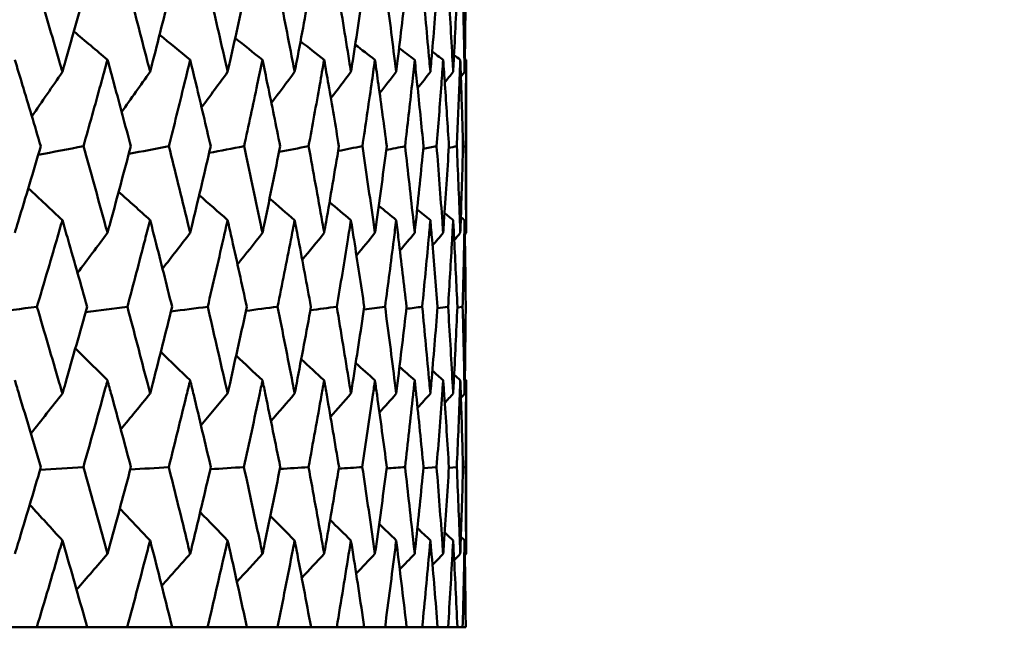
# Model space of a CAD drawing. Header units: millimetres. Extents: x 123 to 2417, y 726 to 3130.
# Tile 73 of 244: x 985.76 to 992.55, y 808.31 to 812.5. Entities that reach past the tile are written whole.
import ezdxf

# ---------------------------------------------------------------- set-up
doc = ezdxf.new("R2010")
doc.units = ezdxf.units.MM
doc.header["$LTSCALE"] = 12
doc.layers.add('Widoczne (ISO)', color=7, linetype='Continuous', lineweight=50)

msp = doc.modelspace()

# ---------------------------------------------------------------- linework, layer by layer
at = {"layer": 'Widoczne (ISO)'}
for p, q in [((988.8385, 812.2267), (988.8385, 811.0331)), ((988.8174, 811.6272), (988.8357, 811.6311)), ((988.7787, 810.5192), (988.8151, 810.5243)), ((988.8385, 810.0174), (988.8385, 808.8208)), ((988.5447, 809.413), (988.6353, 809.4192)), ((988.7204, 809.4154), (988.7748, 809.4192)), ((988.8175, 809.4179), (988.8356, 809.4192)), ((985.8774, 808.3166), (985.5693, 808.3166)), ((985.8774, 808.3166), (986.2244, 808.3166)), ((986.5014, 808.3166), (986.2244, 808.3166)), ((986.5014, 808.3166), (986.8108, 808.3166)), ((987.0556, 808.3166), (986.8108, 808.3166)), ((987.0556, 808.3166), (987.3263, 808.3166)), ((987.538, 808.3166), (987.3263, 808.3166)), ((987.538, 808.3166), (987.7689, 808.3166)), ((987.9465, 808.3166), (987.7689, 808.3166)), ((987.9465, 808.3166), (988.1367, 808.3166)), ((988.2797, 808.3166), (988.1367, 808.3166)), ((988.2797, 808.3166), (988.4284, 808.3166)), ((988.5361, 808.3166), (988.4284, 808.3166)), ((988.5361, 808.3166), (988.6427, 808.3166)), ((988.7148, 808.3166), (988.6427, 808.3166)), ((988.7148, 808.3166), (988.779, 808.3166)), ((988.8151, 808.3166), (988.779, 808.3166)), ((988.8151, 808.3166), (988.8365, 808.3166))]:
    msp.add_line(p, q, dxfattribs=at)
msp.add_circle((968.8385, 776.3166), 50, dxfattribs=at)
for points, knots in [([(985.8794, 812.7387), (985.9306, 812.5657), (985.9812, 812.3926), (986.0386, 812.194), (986.046, 812.1685), (986.0534, 812.1429)], [0.02053386, 0.02053386, 0.02053386, 0.02053386, 0.08016461, 0.08016461, 0.08898694, 0.08898694, 0.08898694, 0.08898694]), ([(986.0534, 812.1429), (986.0607, 812.1684), (986.0681, 812.1939), (986.1251, 812.3925), (986.1741, 812.5656), (986.2225, 812.7387)], [0.07138254, 0.07138254, 0.07138254, 0.07138254, 0.08018544, 0.08018544, 0.13983561, 0.13983561, 0.13983561, 0.13983561]), ([(986.5031, 812.7387), (986.549, 812.5657), (986.5943, 812.3926), (986.6455, 812.194), (986.6521, 812.1685), (986.6587, 812.1429)], [0.02053386, 0.02053386, 0.02053386, 0.02053386, 0.08016461, 0.08016461, 0.08898694, 0.08898694, 0.08898694, 0.08898694]), ([(986.6587, 812.1429), (986.6652, 812.1684), (986.6718, 812.1939), (986.7226, 812.3925), (986.7662, 812.5656), (986.8091, 812.7387)], [0.07138254, 0.07138254, 0.07138254, 0.07138254, 0.08018544, 0.08018544, 0.13983561, 0.13983561, 0.13983561, 0.13983561]), ([(987.0572, 812.7387), (987.0975, 812.5657), (987.1373, 812.3926), (987.1821, 812.194), (987.1879, 812.1685), (987.1936, 812.1429)], [0.02053386, 0.02053386, 0.02053386, 0.02053386, 0.08016461, 0.08016461, 0.08898694, 0.08898694, 0.08898694, 0.08898694]), ([(987.1936, 812.1429), (987.1994, 812.1684), (987.2051, 812.1939), (987.2495, 812.3925), (987.2875, 812.5656), (987.3249, 812.7387)], [0.07138254, 0.07138254, 0.07138254, 0.07138254, 0.08018544, 0.08018544, 0.13983561, 0.13983561, 0.13983561, 0.13983561]), ([(987.5393, 812.7387), (987.574, 812.5657), (987.608, 812.3926), (987.6463, 812.194), (987.6512, 812.1685), (987.6561, 812.1429)], [0.02053386, 0.02053386, 0.02053386, 0.02053386, 0.08016461, 0.08016461, 0.08898694, 0.08898694, 0.08898694, 0.08898694]), ([(987.6561, 812.1429), (987.661, 812.1684), (987.6659, 812.1939), (987.7038, 812.3925), (987.736, 812.5656), (987.7676, 812.7387)], [0.07138254, 0.07138254, 0.07138254, 0.07138254, 0.08018544, 0.08018544, 0.13983561, 0.13983561, 0.13983561, 0.13983561]), ([(987.9477, 812.7387), (987.9765, 812.5657), (988.0047, 812.3926), (988.0363, 812.194), (988.0404, 812.1685), (988.0444, 812.1429)], [0.02053386, 0.02053386, 0.02053386, 0.02053386, 0.08016461, 0.08016461, 0.08898694, 0.08898694, 0.08898694, 0.08898694]), ([(988.0444, 812.1429), (988.0484, 812.1684), (988.0525, 812.1939), (988.0836, 812.3925), (988.11, 812.5656), (988.1357, 812.7387)], [0.07138254, 0.07138254, 0.07138254, 0.07138254, 0.08018544, 0.08018544, 0.13983561, 0.13983561, 0.13983561, 0.13983561]), ([(988.2806, 812.7387), (988.3035, 812.5657), (988.3258, 812.3926), (988.3505, 812.194), (988.3537, 812.1685), (988.3569, 812.1429)], [0.02053386, 0.02053386, 0.02053386, 0.02053386, 0.08016461, 0.08016461, 0.08898694, 0.08898694, 0.08898694, 0.08898694]), ([(988.3569, 812.1429), (988.36, 812.1684), (988.3632, 812.1939), (988.3874, 812.3925), (988.4079, 812.5656), (988.4276, 812.7387)], [0.07138254, 0.07138254, 0.07138254, 0.07138254, 0.08018544, 0.08018544, 0.13983561, 0.13983561, 0.13983561, 0.13983561]), ([(988.5368, 812.7387), (988.5537, 812.5657), (988.5699, 812.3926), (988.5878, 812.194), (988.59, 812.1685), (988.5923, 812.1429)], [0.02053386, 0.02053386, 0.02053386, 0.02053386, 0.08016461, 0.08016461, 0.08898694, 0.08898694, 0.08898694, 0.08898694]), ([(988.5923, 812.1429), (988.5946, 812.1684), (988.5968, 812.1939), (988.6141, 812.3925), (988.6285, 812.5656), (988.6422, 812.7387)], [0.07138254, 0.07138254, 0.07138254, 0.07138254, 0.08018544, 0.08018544, 0.13983561, 0.13983561, 0.13983561, 0.13983561]), ([(988.7152, 812.7387), (988.7261, 812.5657), (988.7362, 812.3926), (988.747, 812.194), (988.7484, 812.1685), (988.7498, 812.1429)], [0.02053386, 0.02053386, 0.02053386, 0.02053386, 0.08016461, 0.08016461, 0.08898694, 0.08898694, 0.08898694, 0.08898694]), ([(988.7498, 812.1429), (988.7511, 812.1684), (988.7525, 812.1939), (988.7628, 812.3925), (988.7711, 812.5656), (988.7787, 812.7387)], [0.07138254, 0.07138254, 0.07138254, 0.07138254, 0.08018544, 0.08018544, 0.13983561, 0.13983561, 0.13983561, 0.13983561]), ([(988.8152, 812.7387), (988.82, 812.5657), (988.824, 812.3926), (988.8277, 812.194), (988.8282, 812.1685), (988.8287, 812.1429)], [0.02053386, 0.02053386, 0.02053386, 0.02053386, 0.08016461, 0.08016461, 0.08898694, 0.08898694, 0.08898694, 0.08898694]), ([(988.8287, 812.1429), (988.8291, 812.1684), (988.8296, 812.1939), (988.8328, 812.3925), (988.835, 812.5656), (988.8364, 812.7387)], [0.07138254, 0.07138254, 0.07138254, 0.07138254, 0.08018544, 0.08018544, 0.13983561, 0.13983561, 0.13983561, 0.13983561]), ([(985.9041, 811.6311), (985.862, 811.7731), (985.8195, 811.9151), (985.7595, 812.1136), (985.7423, 812.1701), (985.7251, 812.2267)], [0.01259731, 0.01259731, 0.01259731, 0.01259731, 0.06159863, 0.06159863, 0.08110666, 0.08110666, 0.08110666, 0.08110666]), ([(986.3647, 812.2267), (986.3492, 812.1701), (986.3336, 812.1136), (986.2788, 811.9151), (986.2391, 811.7731), (986.199, 811.6311)], [0.04208868, 0.04208868, 0.04208868, 0.04208868, 0.06158988, 0.06158988, 0.11059803, 0.11059803, 0.11059803, 0.11059803]), ([(986.5253, 811.6311), (986.4876, 811.7731), (986.4495, 811.9151), (986.3956, 812.1136), (986.3802, 812.1701), (986.3647, 812.2267)], [0.01259731, 0.01259731, 0.01259731, 0.01259731, 0.06159863, 0.06159863, 0.08110666, 0.08110666, 0.08110666, 0.08110666]), ([(986.9351, 812.2267), (986.9214, 812.1701), (986.9076, 812.1136), (986.8591, 811.9151), (986.8239, 811.7731), (986.7883, 811.6311)], [0.04208868, 0.04208868, 0.04208868, 0.04208868, 0.06158988, 0.06158988, 0.11059803, 0.11059803, 0.11059803, 0.11059803]), ([(987.0767, 811.6311), (987.0435, 811.7731), (987.01, 811.9151), (986.9624, 812.1136), (986.9488, 812.1701), (986.9351, 812.2267)], [0.01259731, 0.01259731, 0.01259731, 0.01259731, 0.06159863, 0.06159863, 0.08110666, 0.08110666, 0.08110666, 0.08110666]), ([(987.4341, 812.2267), (987.4222, 812.1701), (987.4103, 812.1136), (987.3683, 811.9151), (987.3377, 811.7731), (987.3067, 811.6311)], [0.04208868, 0.04208868, 0.04208868, 0.04208868, 0.06158988, 0.06158988, 0.11059803, 0.11059803, 0.11059803, 0.11059803]), ([(987.5561, 811.6311), (987.5276, 811.7731), (987.4987, 811.9151), (987.4577, 812.1136), (987.4459, 812.1701), (987.4341, 812.2267)], [0.01259731, 0.01259731, 0.01259731, 0.01259731, 0.06159863, 0.06159863, 0.08110666, 0.08110666, 0.08110666, 0.08110666]), ([(987.8597, 812.2267), (987.8497, 812.1701), (987.8397, 812.1136), (987.8043, 811.9151), (987.7785, 811.7731), (987.7523, 811.6311)], [0.04208868, 0.04208868, 0.04208868, 0.04208868, 0.06158988, 0.06158988, 0.11059803, 0.11059803, 0.11059803, 0.11059803]), ([(987.9616, 811.6311), (987.9379, 811.7731), (987.9138, 811.9151), (987.8795, 812.1136), (987.8696, 812.1701), (987.8597, 812.2267)], [0.01259731, 0.01259731, 0.01259731, 0.01259731, 0.06159863, 0.06159863, 0.08110666, 0.08110666, 0.08110666, 0.08110666]), ([(988.2102, 812.2267), (988.2022, 812.1701), (988.1941, 812.1136), (988.1655, 811.9151), (988.1446, 811.7731), (988.1232, 811.6311)], [0.04208868, 0.04208868, 0.04208868, 0.04208868, 0.06158988, 0.06158988, 0.11059803, 0.11059803, 0.11059803, 0.11059803]), ([(988.2916, 811.6311), (988.2729, 811.7731), (988.2537, 811.9151), (988.2261, 812.1136), (988.2182, 812.1701), (988.2102, 812.2267)], [0.01259731, 0.01259731, 0.01259731, 0.01259731, 0.06159863, 0.06159863, 0.08110666, 0.08110666, 0.08110666, 0.08110666]), ([(988.4843, 812.2267), (988.4783, 812.1701), (988.4722, 812.1136), (988.4505, 811.9151), (988.4345, 811.7731), (988.418, 811.6311)], [0.04208868, 0.04208868, 0.04208868, 0.04208868, 0.06158988, 0.06158988, 0.11059803, 0.11059803, 0.11059803, 0.11059803]), ([(988.5449, 811.6311), (988.5311, 811.7731), (988.5169, 811.9151), (988.4963, 812.1136), (988.4903, 812.1701), (988.4843, 812.2267)], [0.01259731, 0.01259731, 0.01259731, 0.01259731, 0.06159863, 0.06159863, 0.08110666, 0.08110666, 0.08110666, 0.08110666]), ([(988.6808, 812.2267), (988.6768, 812.1701), (988.6727, 812.1136), (988.658, 811.9151), (988.647, 811.7731), (988.6355, 811.6311)], [0.04208868, 0.04208868, 0.04208868, 0.04208868, 0.06158988, 0.06158988, 0.11059803, 0.11059803, 0.11059803, 0.11059803]), ([(988.7204, 811.6311), (988.7117, 811.7731), (988.7024, 811.9151), (988.6888, 812.1136), (988.6849, 812.1701), (988.6808, 812.2267)], [0.01259731, 0.01259731, 0.01259731, 0.01259731, 0.06159863, 0.06159863, 0.08110666, 0.08110666, 0.08110666, 0.08110666]), ([(988.7991, 812.2267), (988.7971, 812.1701), (988.795, 812.1136), (988.7873, 811.9151), (988.7814, 811.7731), (988.7749, 811.6311)], [0.04208868, 0.04208868, 0.04208868, 0.04208868, 0.06158988, 0.06158988, 0.11059803, 0.11059803, 0.11059803, 0.11059803]), ([(988.8175, 811.6311), (988.8138, 811.7731), (988.8096, 811.9151), (988.803, 812.1136), (988.8011, 812.1701), (988.7991, 812.2267)], [0.01259731, 0.01259731, 0.01259731, 0.01259731, 0.06159863, 0.06159863, 0.08110666, 0.08110666, 0.08110666, 0.08110666]), ([(988.8385, 812.2267), (988.8385, 812.1701), (988.8385, 812.1136), (988.8379, 811.9151), (988.837, 811.7731), (988.8357, 811.6311)], [0.04208868, 0.04208868, 0.04208868, 0.04208868, 0.06158988, 0.06158988, 0.11059803, 0.11059803, 0.11059803, 0.11059803]), ([(985.7251, 811.0331), (985.7328, 811.0584), (985.7404, 811.0837), (985.8007, 811.283), (985.8528, 811.4571), (985.9041, 811.6311)], [0.06686277, 0.06686277, 0.06686277, 0.06686277, 0.07557848, 0.07557848, 0.13558897, 0.13558897, 0.13558897, 0.13558897]), ([(986.199, 811.6311), (986.2479, 811.4571), (986.2962, 811.2831), (986.3508, 811.0838), (986.3578, 811.0584), (986.3647, 811.0331)], [0.01556037, 0.01556037, 0.01556037, 0.01556037, 0.07555527, 0.07555527, 0.08428623, 0.08428623, 0.08428623, 0.08428623]), ([(986.3647, 811.0331), (986.3716, 811.0584), (986.3785, 811.0837), (986.4326, 811.283), (986.4793, 811.4571), (986.5253, 811.6311)], [0.06686277, 0.06686277, 0.06686277, 0.06686277, 0.07557848, 0.07557848, 0.13558897, 0.13558897, 0.13558897, 0.13558897]), ([(986.7883, 811.6311), (986.8317, 811.4571), (986.8745, 811.2831), (986.9228, 811.0838), (986.929, 811.0584), (986.9351, 811.0331)], [0.01556037, 0.01556037, 0.01556037, 0.01556037, 0.07555527, 0.07555527, 0.08428623, 0.08428623, 0.08428623, 0.08428623]), ([(986.9351, 811.0331), (986.9412, 811.0584), (986.9473, 811.0837), (986.9951, 811.283), (987.0362, 811.4571), (987.0767, 811.6311)], [0.06686277, 0.06686277, 0.06686277, 0.06686277, 0.07557848, 0.07557848, 0.13558897, 0.13558897, 0.13558897, 0.13558897]), ([(987.3067, 811.6311), (987.3445, 811.4571), (987.3817, 811.2831), (987.4235, 811.0838), (987.4288, 811.0584), (987.4341, 811.0331)], [0.01556037, 0.01556037, 0.01556037, 0.01556037, 0.07555527, 0.07555527, 0.08428623, 0.08428623, 0.08428623, 0.08428623]), ([(987.4341, 811.0331), (987.4393, 811.0584), (987.4446, 811.0837), (987.4859, 811.283), (987.5214, 811.4571), (987.5561, 811.6311)], [0.06686277, 0.06686277, 0.06686277, 0.06686277, 0.07557848, 0.07557848, 0.13558897, 0.13558897, 0.13558897, 0.13558897]), ([(987.7523, 811.6311), (987.7843, 811.4571), (987.8157, 811.2831), (987.8508, 811.0838), (987.8552, 811.0584), (987.8597, 811.0331)], [0.01556037, 0.01556037, 0.01556037, 0.01556037, 0.07555527, 0.07555527, 0.08428623, 0.08428623, 0.08428623, 0.08428623]), ([(987.8597, 811.0331), (987.8641, 811.0584), (987.8685, 811.0837), (987.9032, 811.283), (987.9327, 811.4571), (987.9616, 811.6311)], [0.06686277, 0.06686277, 0.06686277, 0.06686277, 0.07557848, 0.07557848, 0.13558897, 0.13558897, 0.13558897, 0.13558897]), ([(988.1232, 811.6311), (988.1493, 811.4571), (988.1747, 811.2831), (988.203, 811.0838), (988.2066, 811.0584), (988.2102, 811.0331)], [0.01556037, 0.01556037, 0.01556037, 0.01556037, 0.07555527, 0.07555527, 0.08428623, 0.08428623, 0.08428623, 0.08428623]), ([(988.2102, 811.0331), (988.2138, 811.0584), (988.2173, 811.0837), (988.2452, 811.283), (988.2688, 811.4571), (988.2916, 811.6311)], [0.06686277, 0.06686277, 0.06686277, 0.06686277, 0.07557848, 0.07557848, 0.13558897, 0.13558897, 0.13558897, 0.13558897]), ([(988.418, 811.6311), (988.4381, 811.4571), (988.4575, 811.2831), (988.4789, 811.0838), (988.4816, 811.0584), (988.4843, 811.0331)], [0.01556037, 0.01556037, 0.01556037, 0.01556037, 0.07555527, 0.07555527, 0.08428623, 0.08428623, 0.08428623, 0.08428623]), ([(988.4843, 811.0331), (988.487, 811.0584), (988.4896, 811.0837), (988.5106, 811.283), (988.5281, 811.4571), (988.5449, 811.6311)], [0.06686277, 0.06686277, 0.06686277, 0.06686277, 0.07557848, 0.07557848, 0.13558897, 0.13558897, 0.13558897, 0.13558897]), ([(988.6355, 811.6311), (988.6495, 811.4571), (988.6628, 811.2831), (988.6772, 811.0838), (988.679, 811.0584), (988.6808, 811.0331)], [0.01556037, 0.01556037, 0.01556037, 0.01556037, 0.07555527, 0.07555527, 0.08428623, 0.08428623, 0.08428623, 0.08428623]), ([(988.6808, 811.0331), (988.6826, 811.0584), (988.6844, 811.0837), (988.6983, 811.283), (988.7097, 811.4571), (988.7204, 811.6311)], [0.06686277, 0.06686277, 0.06686277, 0.06686277, 0.07557848, 0.07557848, 0.13558897, 0.13558897, 0.13558897, 0.13558897]), ([(988.7749, 811.6311), (988.7828, 811.4571), (988.7899, 811.2831), (988.7973, 811.0838), (988.7982, 811.0584), (988.7991, 811.0331)], [0.01556037, 0.01556037, 0.01556037, 0.01556037, 0.07555527, 0.07555527, 0.08428623, 0.08428623, 0.08428623, 0.08428623]), ([(988.7991, 811.0331), (988.8, 811.0584), (988.8009, 811.0837), (988.8077, 811.283), (988.813, 811.4571), (988.8175, 811.6311)], [0.06686277, 0.06686277, 0.06686277, 0.06686277, 0.07557848, 0.07557848, 0.13558897, 0.13558897, 0.13558897, 0.13558897]), ([(988.8357, 811.6311), (988.8373, 811.4571), (988.8383, 811.2831), (988.8385, 811.0838), (988.8385, 811.0584), (988.8385, 811.0331)], [0.01556037, 0.01556037, 0.01556037, 0.01556037, 0.07555527, 0.07555527, 0.08428623, 0.08428623, 0.08428623, 0.08428623]), ([(986.0534, 811.1219), (986.0403, 811.0768), (986.0272, 811.0317), (985.9692, 810.8325), (985.9238, 810.6784), (985.8779, 810.5243)], [0.04598621, 0.04598621, 0.04598621, 0.04598621, 0.06155279, 0.06155279, 0.11473062, 0.11473062, 0.11473062, 0.11473062]), ([(986.2239, 810.5243), (986.1806, 810.6784), (986.1368, 810.8325), (986.0795, 811.0316), (986.0664, 811.0768), (986.0534, 811.1219)], [0.00838421, 0.00838421, 0.00838421, 0.00838421, 0.06155515, 0.06155515, 0.07712864, 0.07712864, 0.07712864, 0.07712864]), ([(986.6587, 811.1219), (986.647, 811.0768), (986.6353, 811.0317), (986.5835, 810.8325), (986.5429, 810.6784), (986.5018, 810.5243)], [0.04598621, 0.04598621, 0.04598621, 0.04598621, 0.06155279, 0.06155279, 0.11473062, 0.11473062, 0.11473062, 0.11473062]), ([(986.8104, 810.5243), (986.7719, 810.6784), (986.733, 810.8325), (986.6819, 811.0316), (986.6703, 811.0768), (986.6587, 811.1219)], [0.00838421, 0.00838421, 0.00838421, 0.00838421, 0.06155515, 0.06155515, 0.07712864, 0.07712864, 0.07712864, 0.07712864]), ([(987.1936, 811.1219), (987.1834, 811.0768), (987.1732, 811.0317), (987.1278, 810.8325), (987.0922, 810.6784), (987.056, 810.5243)], [0.04598621, 0.04598621, 0.04598621, 0.04598621, 0.06155279, 0.06155279, 0.11473062, 0.11473062, 0.11473062, 0.11473062]), ([(987.326, 810.5243), (987.2925, 810.6784), (987.2586, 810.8325), (987.214, 811.0316), (987.2038, 811.0768), (987.1936, 811.1219)], [0.00838421, 0.00838421, 0.00838421, 0.00838421, 0.06155515, 0.06155515, 0.07712864, 0.07712864, 0.07712864, 0.07712864]), ([(987.6561, 811.1219), (987.6475, 811.0768), (987.6387, 811.0317), (987.5999, 810.8325), (987.5694, 810.6784), (987.5383, 810.5243)], [0.04598621, 0.04598621, 0.04598621, 0.04598621, 0.06155279, 0.06155279, 0.11473062, 0.11473062, 0.11473062, 0.11473062]), ([(987.7686, 810.5243), (987.7403, 810.6784), (987.7115, 810.8325), (987.6735, 811.0316), (987.6648, 811.0768), (987.6561, 811.1219)], [0.00838421, 0.00838421, 0.00838421, 0.00838421, 0.06155515, 0.06155515, 0.07712864, 0.07712864, 0.07712864, 0.07712864]), ([(988.0444, 811.1219), (988.0373, 811.0768), (988.03, 811.0317), (987.998, 810.8325), (987.9727, 810.6784), (987.9468, 810.5243)], [0.04598621, 0.04598621, 0.04598621, 0.04598621, 0.06155279, 0.06155279, 0.11473062, 0.11473062, 0.11473062, 0.11473062]), ([(988.1365, 810.5243), (988.1134, 810.6784), (988.0899, 810.8325), (988.0587, 811.0316), (988.0516, 811.0768), (988.0444, 811.1219)], [0.00838421, 0.00838421, 0.00838421, 0.00838421, 0.06155515, 0.06155515, 0.07712864, 0.07712864, 0.07712864, 0.07712864]), ([(988.3569, 811.1219), (988.3513, 811.0768), (988.3456, 811.0317), (988.3205, 810.8325), (988.3005, 810.6784), (988.2799, 810.5243)], [0.04598621, 0.04598621, 0.04598621, 0.04598621, 0.06155279, 0.06155279, 0.11473062, 0.11473062, 0.11473062, 0.11473062]), ([(988.4282, 810.5243), (988.4105, 810.6784), (988.3923, 810.8325), (988.368, 811.0316), (988.3625, 811.0768), (988.3569, 811.1219)], [0.00838421, 0.00838421, 0.00838421, 0.00838421, 0.06155515, 0.06155515, 0.07712864, 0.07712864, 0.07712864, 0.07712864]), ([(988.5923, 811.1219), (988.5883, 811.0768), (988.5842, 811.0317), (988.5661, 810.8325), (988.5515, 810.6784), (988.5363, 810.5243)], [0.04598621, 0.04598621, 0.04598621, 0.04598621, 0.06155279, 0.06155279, 0.11473062, 0.11473062, 0.11473062, 0.11473062]), ([(988.6426, 810.5243), (988.6304, 810.6784), (988.6176, 810.8325), (988.6003, 811.0316), (988.5963, 811.0768), (988.5923, 811.1219)], [0.00838421, 0.00838421, 0.00838421, 0.00838421, 0.06155515, 0.06155515, 0.07712864, 0.07712864, 0.07712864, 0.07712864]), ([(988.7498, 811.1219), (988.7474, 811.0768), (988.7449, 811.0317), (988.7338, 810.8325), (988.7246, 810.6784), (988.7149, 810.5243)], [0.04598621, 0.04598621, 0.04598621, 0.04598621, 0.06155279, 0.06155279, 0.11473062, 0.11473062, 0.11473062, 0.11473062]), ([(988.7789, 810.5243), (988.7721, 810.6784), (988.7648, 810.8325), (988.7546, 811.0316), (988.7522, 811.0768), (988.7498, 811.1219)], [0.00838421, 0.00838421, 0.00838421, 0.00838421, 0.06155515, 0.06155515, 0.07712864, 0.07712864, 0.07712864, 0.07712864]), ([(988.8287, 811.1219), (988.8279, 811.0768), (988.827, 811.0317), (988.823, 810.8325), (988.8193, 810.6784), (988.8151, 810.5243)], [0.04598621, 0.04598621, 0.04598621, 0.04598621, 0.06155279, 0.06155279, 0.11473062, 0.11473062, 0.11473062, 0.11473062]), ([(988.8365, 810.5243), (988.8352, 810.6784), (988.8334, 810.8325), (988.8302, 811.0316), (988.8295, 811.0768), (988.8287, 811.1219)], [0.00838421, 0.00838421, 0.00838421, 0.00838421, 0.06155515, 0.06155515, 0.07712864, 0.07712864, 0.07712864, 0.07712864]), ([(985.8779, 810.5243), (985.9299, 810.3492), (985.9813, 810.1741), (986.0392, 809.9745), (986.0463, 809.95), (986.0534, 809.9255)], [0.01044349, 0.01044349, 0.01044349, 0.01044349, 0.07085106, 0.07085106, 0.07930241, 0.07930241, 0.07930241, 0.07930241]), ([(986.0534, 809.9255), (986.0604, 809.9499), (986.0675, 809.9744), (986.125, 810.174), (986.1748, 810.3492), (986.2239, 810.5243)], [0.06241522, 0.06241522, 0.06241522, 0.06241522, 0.0708546, 0.0708546, 0.13127416, 0.13127416, 0.13127416, 0.13127416]), ([(986.5018, 810.5243), (986.5484, 810.3492), (986.5944, 810.1741), (986.646, 809.9745), (986.6523, 809.95), (986.6587, 809.9255)], [0.01044349, 0.01044349, 0.01044349, 0.01044349, 0.07085106, 0.07085106, 0.07930241, 0.07930241, 0.07930241, 0.07930241]), ([(986.6587, 809.9255), (986.665, 809.9499), (986.6713, 809.9744), (986.7225, 810.174), (986.7668, 810.3492), (986.8104, 810.5243)], [0.06241522, 0.06241522, 0.06241522, 0.06241522, 0.0708546, 0.0708546, 0.13127416, 0.13127416, 0.13127416, 0.13127416]), ([(987.056, 810.5243), (987.097, 810.3492), (987.1373, 810.1741), (987.1826, 809.9745), (987.1881, 809.95), (987.1936, 809.9255)], [0.01044349, 0.01044349, 0.01044349, 0.01044349, 0.07085106, 0.07085106, 0.07930241, 0.07930241, 0.07930241, 0.07930241]), ([(987.1936, 809.9255), (987.1991, 809.9499), (987.2046, 809.9744), (987.2494, 810.174), (987.288, 810.3492), (987.326, 810.5243)], [0.06241522, 0.06241522, 0.06241522, 0.06241522, 0.0708546, 0.0708546, 0.13127416, 0.13127416, 0.13127416, 0.13127416]), ([(987.5383, 810.5243), (987.5735, 810.3492), (987.6081, 810.1741), (987.6467, 809.9745), (987.6514, 809.95), (987.6561, 809.9255)], [0.01044349, 0.01044349, 0.01044349, 0.01044349, 0.07085106, 0.07085106, 0.07930241, 0.07930241, 0.07930241, 0.07930241]), ([(987.6561, 809.9255), (987.6609, 809.9499), (987.6655, 809.9744), (987.7037, 810.174), (987.7365, 810.3492), (987.7686, 810.5243)], [0.06241522, 0.06241522, 0.06241522, 0.06241522, 0.0708546, 0.0708546, 0.13127416, 0.13127416, 0.13127416, 0.13127416]), ([(987.9468, 810.5243), (987.9761, 810.3492), (988.0048, 810.1741), (988.0366, 809.9745), (988.0405, 809.95), (988.0444, 809.9255)], [0.01044349, 0.01044349, 0.01044349, 0.01044349, 0.07085106, 0.07085106, 0.07930241, 0.07930241, 0.07930241, 0.07930241]), ([(988.0444, 809.9255), (988.0483, 809.9499), (988.0521, 809.9744), (988.0835, 810.174), (988.1104, 810.3492), (988.1365, 810.5243)], [0.06241522, 0.06241522, 0.06241522, 0.06241522, 0.0708546, 0.0708546, 0.13127416, 0.13127416, 0.13127416, 0.13127416]), ([(988.2799, 810.5243), (988.3032, 810.3492), (988.3258, 810.1741), (988.3508, 809.9745), (988.3538, 809.95), (988.3569, 809.9255)], [0.01044349, 0.01044349, 0.01044349, 0.01044349, 0.07085106, 0.07085106, 0.07930241, 0.07930241, 0.07930241, 0.07930241]), ([(988.3569, 809.9255), (988.3599, 809.9499), (988.3629, 809.9744), (988.3874, 810.174), (988.4082, 810.3492), (988.4282, 810.5243)], [0.06241522, 0.06241522, 0.06241522, 0.06241522, 0.0708546, 0.0708546, 0.13127416, 0.13127416, 0.13127416, 0.13127416]), ([(988.5363, 810.5243), (988.5535, 810.3492), (988.57, 810.1741), (988.5879, 809.9745), (988.5901, 809.95), (988.5923, 809.9255)], [0.01044349, 0.01044349, 0.01044349, 0.01044349, 0.07085106, 0.07085106, 0.07930241, 0.07930241, 0.07930241, 0.07930241]), ([(988.5923, 809.9255), (988.5945, 809.9499), (988.5966, 809.9744), (988.6141, 810.174), (988.6287, 810.3492), (988.6426, 810.5243)], [0.06241522, 0.06241522, 0.06241522, 0.06241522, 0.0708546, 0.0708546, 0.13127416, 0.13127416, 0.13127416, 0.13127416]), ([(988.7149, 810.5243), (988.7259, 810.3492), (988.7362, 810.1741), (988.7471, 809.9745), (988.7485, 809.95), (988.7498, 809.9255)], [0.01044349, 0.01044349, 0.01044349, 0.01044349, 0.07085106, 0.07085106, 0.07930241, 0.07930241, 0.07930241, 0.07930241]), ([(988.7498, 809.9255), (988.7511, 809.9499), (988.7524, 809.9744), (988.7628, 810.174), (988.7712, 810.3492), (988.7789, 810.5243)], [0.06241522, 0.06241522, 0.06241522, 0.06241522, 0.0708546, 0.0708546, 0.13127416, 0.13127416, 0.13127416, 0.13127416]), ([(988.8151, 810.5243), (988.8199, 810.3492), (988.824, 810.1741), (988.8278, 809.9745), (988.8282, 809.95), (988.8287, 809.9255)], [0.01044349, 0.01044349, 0.01044349, 0.01044349, 0.07085106, 0.07085106, 0.07930241, 0.07930241, 0.07930241, 0.07930241]), ([(988.8287, 809.9255), (988.8291, 809.9499), (988.8295, 809.9744), (988.8328, 810.174), (988.835, 810.3492), (988.8365, 810.5243)], [0.06241522, 0.06241522, 0.06241522, 0.06241522, 0.0708546, 0.0708546, 0.13127416, 0.13127416, 0.13127416, 0.13127416]), ([(985.9051, 809.4192), (985.8559, 809.5851), (985.806, 809.7511), (985.7455, 809.9505), (985.7353, 809.984), (985.7251, 810.0174)], [0.00418374, 0.00418374, 0.00418374, 0.00418374, 0.06147247, 0.06147247, 0.07302352, 0.07302352, 0.07302352, 0.07302352]), ([(986.3647, 810.0174), (986.3555, 809.984), (986.3463, 809.9505), (986.2913, 809.7511), (986.245, 809.5851), (986.1981, 809.4192)], [0.04993807, 0.04993807, 0.04993807, 0.04993807, 0.0614821, 0.0614821, 0.11877783, 0.11877783, 0.11877783, 0.11877783]), ([(986.5262, 809.4192), (986.4821, 809.5851), (986.4374, 809.7511), (986.383, 809.9505), (986.3738, 809.984), (986.3647, 810.0174)], [0.00418374, 0.00418374, 0.00418374, 0.00418374, 0.06147247, 0.06147247, 0.07302352, 0.07302352, 0.07302352, 0.07302352]), ([(986.9351, 810.0174), (986.927, 809.984), (986.9188, 809.9505), (986.8702, 809.7511), (986.8291, 809.5851), (986.7874, 809.4192)], [0.04993807, 0.04993807, 0.04993807, 0.04993807, 0.0614821, 0.0614821, 0.11877783, 0.11877783, 0.11877783, 0.11877783]), ([(987.0775, 809.4192), (987.0387, 809.5851), (986.9993, 809.7511), (986.9513, 809.9505), (986.9432, 809.984), (986.9351, 810.0174)], [0.00418374, 0.00418374, 0.00418374, 0.00418374, 0.06147247, 0.06147247, 0.07302352, 0.07302352, 0.07302352, 0.07302352]), ([(987.4341, 810.0174), (987.4271, 809.984), (987.42, 809.9505), (987.3779, 809.7511), (987.3423, 809.5851), (987.306, 809.4192)], [0.04993807, 0.04993807, 0.04993807, 0.04993807, 0.0614821, 0.0614821, 0.11877783, 0.11877783, 0.11877783, 0.11877783]), ([(987.5567, 809.4192), (987.5235, 809.5851), (987.4895, 809.7511), (987.4481, 809.9505), (987.4411, 809.984), (987.4341, 810.0174)], [0.00418374, 0.00418374, 0.00418374, 0.00418374, 0.06147247, 0.06147247, 0.07302352, 0.07302352, 0.07302352, 0.07302352]), ([(987.8597, 810.0174), (987.8538, 809.984), (987.8479, 809.9505), (987.8125, 809.7511), (987.7824, 809.5851), (987.7517, 809.4192)], [0.04993807, 0.04993807, 0.04993807, 0.04993807, 0.0614821, 0.0614821, 0.11877783, 0.11877783, 0.11877783, 0.11877783]), ([(987.9622, 809.4192), (987.9345, 809.5851), (987.9062, 809.7511), (987.8714, 809.9505), (987.8655, 809.984), (987.8597, 810.0174)], [0.00418374, 0.00418374, 0.00418374, 0.00418374, 0.06147247, 0.06147247, 0.07302352, 0.07302352, 0.07302352, 0.07302352]), ([(988.2102, 810.0174), (988.2055, 809.984), (988.2007, 809.9505), (988.1722, 809.7511), (988.1478, 809.5851), (988.1227, 809.4192)], [0.04993807, 0.04993807, 0.04993807, 0.04993807, 0.0614821, 0.0614821, 0.11877783, 0.11877783, 0.11877783, 0.11877783]), ([(988.2921, 809.4192), (988.2701, 809.5851), (988.2476, 809.7511), (988.2196, 809.9505), (988.2149, 809.984), (988.2102, 810.0174)], [0.00418374, 0.00418374, 0.00418374, 0.00418374, 0.06147247, 0.06147247, 0.07302352, 0.07302352, 0.07302352, 0.07302352]), ([(988.4843, 810.0174), (988.4807, 809.984), (988.4771, 809.9505), (988.4555, 809.7511), (988.4369, 809.5851), (988.4176, 809.4192)], [0.04993807, 0.04993807, 0.04993807, 0.04993807, 0.0614821, 0.0614821, 0.11877783, 0.11877783, 0.11877783, 0.11877783]), ([(988.5452, 809.4192), (988.5291, 809.5851), (988.5123, 809.7511), (988.4914, 809.9505), (988.4878, 809.984), (988.4843, 810.0174)], [0.00418374, 0.00418374, 0.00418374, 0.00418374, 0.06147247, 0.06147247, 0.07302352, 0.07302352, 0.07302352, 0.07302352]), ([(988.6808, 810.0174), (988.6784, 809.984), (988.676, 809.9505), (988.6615, 809.7511), (988.6487, 809.5851), (988.6353, 809.4192)], [0.04993807, 0.04993807, 0.04993807, 0.04993807, 0.0614821, 0.0614821, 0.11877783, 0.11877783, 0.11877783, 0.11877783]), ([(988.7206, 809.4192), (988.7104, 809.5851), (988.6995, 809.7511), (988.6856, 809.9505), (988.6832, 809.984), (988.6808, 810.0174)], [0.00418374, 0.00418374, 0.00418374, 0.00418374, 0.06147247, 0.06147247, 0.07302352, 0.07302352, 0.07302352, 0.07302352]), ([(988.7991, 810.0174), (988.7979, 809.984), (988.7967, 809.9505), (988.7892, 809.7511), (988.7823, 809.5851), (988.7748, 809.4192)], [0.04993807, 0.04993807, 0.04993807, 0.04993807, 0.0614821, 0.0614821, 0.11877783, 0.11877783, 0.11877783, 0.11877783]), ([(988.8176, 809.4192), (988.8132, 809.5851), (988.8082, 809.7511), (988.8014, 809.9505), (988.8003, 809.984), (988.7991, 810.0174)], [0.00418374, 0.00418374, 0.00418374, 0.00418374, 0.06147247, 0.06147247, 0.07302352, 0.07302352, 0.07302352, 0.07302352]), ([(988.8385, 810.0174), (988.8385, 809.984), (988.8385, 809.9505), (988.8382, 809.7511), (988.8372, 809.5851), (988.8356, 809.4192)], [0.04993807, 0.04993807, 0.04993807, 0.04993807, 0.0614821, 0.0614821, 0.11877783, 0.11877783, 0.11877783, 0.11877783]), ([(985.7251, 808.8208), (985.7322, 808.844), (985.7393, 808.8672), (985.7999, 809.0666), (985.8529, 809.2429), (985.9051, 809.4192)], [0.05804162, 0.05804162, 0.05804162, 0.05804162, 0.06605559, 0.06605559, 0.12689392, 0.12689392, 0.12689392, 0.12689392]), ([(986.1981, 809.4192), (986.2478, 809.2429), (986.297, 809.0667), (986.3519, 808.8673), (986.3583, 808.844), (986.3647, 808.8208)], [0.00523804, 0.00523804, 0.00523804, 0.00523804, 0.06606705, 0.06606705, 0.07409033, 0.07409033, 0.07409033, 0.07409033]), ([(986.3647, 808.8208), (986.371, 808.844), (986.3774, 808.8672), (986.4319, 809.0666), (986.4794, 809.2429), (986.5262, 809.4192)], [0.05804162, 0.05804162, 0.05804162, 0.05804162, 0.06605559, 0.06605559, 0.12689392, 0.12689392, 0.12689392, 0.12689392]), ([(986.7874, 809.4192), (986.8317, 809.2429), (986.8752, 809.0667), (986.9238, 808.8673), (986.9294, 808.844), (986.9351, 808.8208)], [0.00523804, 0.00523804, 0.00523804, 0.00523804, 0.06606705, 0.06606705, 0.07409033, 0.07409033, 0.07409033, 0.07409033]), ([(986.9351, 808.8208), (986.9407, 808.844), (986.9463, 808.8672), (986.9945, 809.0666), (987.0363, 809.2429), (987.0775, 809.4192)], [0.05804162, 0.05804162, 0.05804162, 0.05804162, 0.06605559, 0.06605559, 0.12689392, 0.12689392, 0.12689392, 0.12689392]), ([(987.306, 809.4192), (987.3445, 809.2429), (987.3823, 809.0667), (987.4243, 808.8673), (987.4292, 808.844), (987.4341, 808.8208)], [0.00523804, 0.00523804, 0.00523804, 0.00523804, 0.06606705, 0.06606705, 0.07409033, 0.07409033, 0.07409033, 0.07409033]), ([(987.4341, 808.8208), (987.4389, 808.844), (987.4438, 808.8672), (987.4854, 809.0666), (987.5214, 809.2429), (987.5567, 809.4192)], [0.05804162, 0.05804162, 0.05804162, 0.05804162, 0.06605559, 0.06605559, 0.12689392, 0.12689392, 0.12689392, 0.12689392]), ([(987.7517, 809.4192), (987.7843, 809.2429), (987.8162, 809.0667), (987.8515, 808.8673), (987.8556, 808.844), (987.8597, 808.8208)], [0.00523804, 0.00523804, 0.00523804, 0.00523804, 0.06606705, 0.06606705, 0.07409033, 0.07409033, 0.07409033, 0.07409033]), ([(987.8597, 808.8208), (987.8638, 808.844), (987.8678, 808.8672), (987.9027, 809.0666), (987.9328, 809.2429), (987.9622, 809.4192)], [0.05804162, 0.05804162, 0.05804162, 0.05804162, 0.06605559, 0.06605559, 0.12689392, 0.12689392, 0.12689392, 0.12689392]), ([(988.1227, 809.4192), (988.1493, 809.2429), (988.1751, 809.0667), (988.2036, 808.8673), (988.2069, 808.844), (988.2102, 808.8208)], [0.00523804, 0.00523804, 0.00523804, 0.00523804, 0.06606705, 0.06606705, 0.07409033, 0.07409033, 0.07409033, 0.07409033]), ([(988.2102, 808.8208), (988.2135, 808.844), (988.2168, 808.8672), (988.2448, 809.0666), (988.2688, 809.2429), (988.2921, 809.4192)], [0.05804162, 0.05804162, 0.05804162, 0.05804162, 0.06605559, 0.06605559, 0.12689392, 0.12689392, 0.12689392, 0.12689392]), ([(988.4176, 809.4192), (988.4381, 809.2429), (988.4578, 809.0667), (988.4793, 808.8673), (988.4818, 808.844), (988.4843, 808.8208)], [0.00523804, 0.00523804, 0.00523804, 0.00523804, 0.06606705, 0.06606705, 0.07409033, 0.07409033, 0.07409033, 0.07409033]), ([(988.4843, 808.8208), (988.4868, 808.844), (988.4892, 808.8672), (988.5103, 809.0666), (988.5281, 809.2429), (988.5452, 809.4192)], [0.05804162, 0.05804162, 0.05804162, 0.05804162, 0.06605559, 0.06605559, 0.12689392, 0.12689392, 0.12689392, 0.12689392]), ([(988.6353, 809.4192), (988.6495, 809.2429), (988.663, 809.0667), (988.6775, 808.8673), (988.6792, 808.844), (988.6808, 808.8208)], [0.00523804, 0.00523804, 0.00523804, 0.00523804, 0.06606705, 0.06606705, 0.07409033, 0.07409033, 0.07409033, 0.07409033]), ([(988.6808, 808.8208), (988.6825, 808.844), (988.6841, 808.8672), (988.6981, 809.0666), (988.7098, 809.2429), (988.7206, 809.4192)], [0.05804162, 0.05804162, 0.05804162, 0.05804162, 0.06605559, 0.06605559, 0.12689392, 0.12689392, 0.12689392, 0.12689392]), ([(988.7748, 809.4192), (988.7828, 809.2429), (988.79, 809.0667), (988.7974, 808.8673), (988.7982, 808.844), (988.7991, 808.8208)], [0.00523804, 0.00523804, 0.00523804, 0.00523804, 0.06606705, 0.06606705, 0.07409033, 0.07409033, 0.07409033, 0.07409033]), ([(988.7991, 808.8208), (988.7999, 808.844), (988.8007, 808.8672), (988.8076, 809.0666), (988.813, 809.2429), (988.8176, 809.4192)], [0.05804162, 0.05804162, 0.05804162, 0.05804162, 0.06605559, 0.06605559, 0.12689392, 0.12689392, 0.12689392, 0.12689392]), ([(988.8356, 809.4192), (988.8373, 809.2429), (988.8383, 809.0667), (988.8385, 808.8673), (988.8385, 808.844), (988.8385, 808.8208)], [0.00523804, 0.00523804, 0.00523804, 0.00523804, 0.06606705, 0.06606705, 0.07409033, 0.07409033, 0.07409033, 0.07409033]), ([(986.0534, 808.9142), (986.0471, 808.8926), (986.0409, 808.8711), (985.9829, 808.6719), (985.9305, 808.4942), (985.8774, 808.3166)], [0.05393723, 0.05393723, 0.05393723, 0.05393723, 0.06137399, 0.06137399, 0.12273355, 0.12273355, 0.12273355, 0.12273355]), ([(986.2244, 808.3166), (986.1743, 808.4942), (986.1235, 808.6718), (986.0659, 808.8711), (986.0596, 808.8926), (986.0534, 808.9142)], [0, 0, 0, 0, 0.06135239, 0.06135239, 0.06879633, 0.06879633, 0.06879633, 0.06879633]), ([(986.6587, 808.9142), (986.6531, 808.8926), (986.6475, 808.8711), (986.5958, 808.6719), (986.5489, 808.4942), (986.5014, 808.3166)], [0.05393723, 0.05393723, 0.05393723, 0.05393723, 0.06137399, 0.06137399, 0.12273355, 0.12273355, 0.12273355, 0.12273355]), ([(986.8108, 808.3166), (986.7663, 808.4942), (986.7212, 808.6718), (986.6698, 808.8711), (986.6642, 808.8926), (986.6587, 808.9142)], [0, 0, 0, 0, 0.06135239, 0.06135239, 0.06879633, 0.06879633, 0.06879633, 0.06879633]), ([(987.1936, 808.9142), (987.1888, 808.8926), (987.1839, 808.8711), (987.1386, 808.6719), (987.0974, 808.4942), (987.0556, 808.3166)], [0.05393723, 0.05393723, 0.05393723, 0.05393723, 0.06137399, 0.06137399, 0.12273355, 0.12273355, 0.12273355, 0.12273355]), ([(987.3263, 808.3166), (987.2876, 808.4942), (987.2483, 808.6718), (987.2034, 808.8711), (987.1985, 808.8926), (987.1936, 808.9142)], [0, 0, 0, 0, 0.06135239, 0.06135239, 0.06879633, 0.06879633, 0.06879633, 0.06879633]), ([(987.6561, 808.9142), (987.652, 808.8926), (987.6478, 808.8711), (987.6092, 808.6719), (987.5739, 808.4942), (987.538, 808.3166)], [0.05393723, 0.05393723, 0.05393723, 0.05393723, 0.06137399, 0.06137399, 0.12273355, 0.12273355, 0.12273355, 0.12273355]), ([(987.7689, 808.3166), (987.7362, 808.4942), (987.7027, 808.6718), (987.6645, 808.8711), (987.6603, 808.8926), (987.6561, 808.9142)], [0, 0, 0, 0, 0.06135239, 0.06135239, 0.06879633, 0.06879633, 0.06879633, 0.06879633]), ([(988.0444, 808.9142), (988.041, 808.8926), (988.0375, 808.8711), (988.0057, 808.6719), (987.9765, 808.4942), (987.9465, 808.3166)], [0.05393723, 0.05393723, 0.05393723, 0.05393723, 0.06137399, 0.06137399, 0.12273355, 0.12273355, 0.12273355, 0.12273355]), ([(988.1367, 808.3166), (988.1101, 808.4942), (988.0827, 808.6718), (988.0513, 808.8711), (988.0478, 808.8926), (988.0444, 808.9142)], [0, 0, 0, 0, 0.06135239, 0.06135239, 0.06879633, 0.06879633, 0.06879633, 0.06879633]), ([(988.3569, 808.9142), (988.3542, 808.8926), (988.3515, 808.8711), (988.3265, 808.6719), (988.3035, 808.4942), (988.2797, 808.3166)], [0.05393723, 0.05393723, 0.05393723, 0.05393723, 0.06137399, 0.06137399, 0.12273355, 0.12273355, 0.12273355, 0.12273355]), ([(988.4284, 808.3166), (988.408, 808.4942), (988.3868, 808.6718), (988.3622, 808.8711), (988.3596, 808.8926), (988.3569, 808.9142)], [0, 0, 0, 0, 0.06135239, 0.06135239, 0.06879633, 0.06879633, 0.06879633, 0.06879633]), ([(988.5923, 808.9142), (988.5904, 808.8926), (988.5884, 808.8711), (988.5705, 808.6719), (988.5537, 808.4942), (988.5361, 808.3166)], [0.05393723, 0.05393723, 0.05393723, 0.05393723, 0.06137399, 0.06137399, 0.12273355, 0.12273355, 0.12273355, 0.12273355]), ([(988.6427, 808.3166), (988.6286, 808.4942), (988.6137, 808.6718), (988.5961, 808.8711), (988.5942, 808.8926), (988.5923, 808.9142)], [0, 0, 0, 0, 0.06135239, 0.06135239, 0.06879633, 0.06879633, 0.06879633, 0.06879633]), ([(988.7498, 808.9142), (988.7486, 808.8926), (988.7475, 808.8711), (988.7366, 808.6719), (988.7261, 808.4942), (988.7148, 808.3166)], [0.05393723, 0.05393723, 0.05393723, 0.05393723, 0.06137399, 0.06137399, 0.12273355, 0.12273355, 0.12273355, 0.12273355]), ([(988.779, 808.3166), (988.7711, 808.4942), (988.7626, 808.6718), (988.7521, 808.8711), (988.7509, 808.8926), (988.7498, 808.9142)], [0, 0, 0, 0, 0.06135239, 0.06135239, 0.06879633, 0.06879633, 0.06879633, 0.06879633]), ([(988.8287, 808.9142), (988.8283, 808.8926), (988.8279, 808.8711), (988.8241, 808.6719), (988.82, 808.4942), (988.8151, 808.3166)], [0.05393723, 0.05393723, 0.05393723, 0.05393723, 0.06137399, 0.06137399, 0.12273355, 0.12273355, 0.12273355, 0.12273355]), ([(988.8365, 808.3166), (988.835, 808.4942), (988.8328, 808.6718), (988.8294, 808.8711), (988.8291, 808.8926), (988.8287, 808.9142)], [0, 0, 0, 0, 0.06135239, 0.06135239, 0.06879633, 0.06879633, 0.06879633, 0.06879633])]:
    msp.add_open_spline(points, degree=3, knots=knots, dxfattribs=at)
for points in [[(986.3647, 812.2267), (986.2875, 812.2917), (986.2103, 812.3567), (986.1331, 812.4217)], [(986.9351, 812.2267), (986.8647, 812.2841), (986.7944, 812.3415), (986.724, 812.3989)], [(987.4341, 812.2267), (987.3713, 812.2765), (987.3085, 812.3264), (987.2457, 812.3763)], [(987.8597, 812.2267), (987.8052, 812.269), (987.7507, 812.3113), (987.6962, 812.3536)], [(988.2102, 812.2267), (988.1647, 812.2613), (988.1193, 812.296), (988.0738, 812.3307)], [(988.4843, 812.2267), (988.4485, 812.2536), (988.4127, 812.2805), (988.377, 812.3074)], [(988.6808, 812.2267), (988.6554, 812.2456), (988.63, 812.2645), (988.6046, 812.2834)], [(988.7991, 812.2267), (988.7847, 812.2373), (988.7702, 812.248), (988.7558, 812.2587)], [(988.8385, 812.2267), (988.8358, 812.2287), (988.833, 812.2308), (988.8302, 812.2328)], [(986.0534, 812.1429), (985.9834, 812.0407), (985.9132, 811.9386), (985.8429, 811.8367)], [(986.6587, 812.1429), (986.5933, 812.0508), (986.5279, 811.9588), (986.4623, 811.8669)], [(987.1936, 812.1429), (987.1338, 812.061), (987.0739, 811.9793), (987.014, 811.8976)], [(987.6561, 812.1429), (987.6027, 812.0716), (987.5493, 812.0003), (987.4957, 811.9291)], [(988.0444, 812.1429), (987.9982, 812.0824), (987.952, 812.0221), (987.9057, 811.9618)], [(988.3569, 812.1429), (988.3188, 812.0938), (988.2806, 812.0448), (988.2424, 811.9958)], [(988.5923, 812.1429), (988.5631, 812.1058), (988.534, 812.0687), (988.5048, 812.0317)], [(988.7498, 812.1429), (988.7305, 812.1185), (988.7111, 812.0941), (988.6918, 812.0698)], [(988.8287, 812.1429), (988.8201, 812.1322), (988.8116, 812.1214), (988.8031, 812.1107)], [(985.8865, 811.5715), (985.9907, 811.5914), (986.0948, 811.6113), (986.199, 811.6311)], [(986.5113, 811.5782), (986.6036, 811.5959), (986.696, 811.6135), (986.7883, 811.6311)], [(987.0659, 811.5849), (987.1462, 811.6003), (987.2265, 811.6157), (987.3067, 811.6311)], [(987.5482, 811.5915), (987.6162, 811.6047), (987.6842, 811.6179), (987.7523, 811.6311)], [(987.9561, 811.5983), (988.0118, 811.6092), (988.0675, 811.6202), (988.1232, 811.6311)], [(988.2882, 811.6051), (988.3315, 811.6138), (988.3747, 811.6225), (988.418, 811.6311)], [(988.5431, 811.6122), (988.5739, 811.6185), (988.6047, 811.6248), (988.6355, 811.6311)], [(988.7197, 811.6195), (988.7381, 811.6234), (988.7565, 811.6273), (988.7749, 811.6311)], [(986.0534, 811.1219), (985.975, 811.1952), (985.8966, 811.2684), (985.8181, 811.3416)], [(986.6587, 811.1219), (986.5864, 811.1872), (986.5141, 811.2524), (986.4417, 811.3176)], [(987.1936, 811.1219), (987.1283, 811.1792), (987.0629, 811.2365), (986.9975, 811.2938)], [(987.6561, 811.1219), (987.5985, 811.1712), (987.5408, 811.2206), (987.483, 811.2699)], [(988.0444, 811.1219), (987.9951, 811.1632), (987.9458, 811.2045), (987.8965, 811.2457)], [(988.3569, 811.1219), (988.3167, 811.155), (988.2766, 811.1881), (988.2364, 811.2212)], [(988.5923, 811.1219), (988.562, 811.1466), (988.5317, 811.1713), (988.5014, 811.196)], [(988.7498, 811.1219), (988.73, 811.1379), (988.7102, 811.1539), (988.6904, 811.1699)], [(988.8287, 811.1219), (988.8201, 811.1288), (988.8115, 811.1357), (988.8029, 811.1427)], [(986.3647, 811.0331), (986.2959, 810.9411), (986.227, 810.8492), (986.158, 810.7574)], [(986.9351, 811.0331), (986.8716, 810.9509), (986.8081, 810.8687), (986.7444, 810.7867)], [(987.4341, 811.0331), (987.3768, 810.9609), (987.3194, 810.8887), (987.2619, 810.8165)], [(987.8597, 811.0331), (987.8093, 810.9711), (987.759, 810.9091), (987.7085, 810.8471)], [(988.2102, 811.0331), (988.1677, 810.9817), (988.1251, 810.9302), (988.0825, 810.8788)], [(988.4843, 811.0331), (988.4504, 810.9927), (988.4165, 810.9523), (988.3826, 810.9119)], [(988.6808, 811.0331), (988.6564, 811.0043), (988.6321, 810.9755), (988.6076, 810.9467)], [(988.7991, 811.0331), (988.7851, 811.0167), (988.771, 811.0002), (988.757, 810.9837)], [(988.8385, 811.0331), (988.8358, 811.0299), (988.8331, 811.0267), (988.8303, 811.0235)], [(985.5561, 810.4835), (985.6634, 810.4971), (985.7706, 810.5107), (985.8779, 810.5243)], [(986.2136, 810.4878), (986.3097, 810.5), (986.4057, 810.5122), (986.5018, 810.5243)], [(986.8023, 810.492), (986.8869, 810.5028), (986.9714, 810.5136), (987.056, 810.5243)], [(987.3199, 810.4963), (987.3927, 810.5057), (987.4655, 810.515), (987.5383, 810.5243)], [(987.7642, 810.5007), (987.8251, 810.5085), (987.8859, 810.5164), (987.9468, 810.5243)], [(988.1336, 810.5051), (988.1824, 810.5115), (988.2311, 810.5179), (988.2799, 810.5243)], [(988.4265, 810.5096), (988.4631, 810.5145), (988.4997, 810.5194), (988.5363, 810.5243)], [(988.6418, 810.5143), (988.6662, 810.5176), (988.6905, 810.521), (988.7149, 810.5243)], [(986.3647, 810.0174), (986.2908, 810.0909), (986.2169, 810.1644), (986.143, 810.2378)], [(986.9351, 810.0174), (986.8675, 810.0826), (986.7998, 810.1477), (986.7321, 810.2128)], [(987.4341, 810.0174), (987.3735, 810.0742), (987.3129, 810.131), (987.2523, 810.1878)], [(987.8597, 810.0174), (987.8069, 810.0658), (987.7541, 810.1142), (987.7013, 810.1625)], [(988.2102, 810.0174), (988.166, 810.0572), (988.1218, 810.097), (988.0775, 810.1368)], [(988.4843, 810.0174), (988.4494, 810.0484), (988.4144, 810.0794), (988.3795, 810.1104)], [(988.6808, 810.0174), (988.6559, 810.0393), (988.631, 810.0612), (988.6061, 810.0831)], [(988.7991, 810.0174), (988.7849, 810.0298), (988.7707, 810.0422), (988.7565, 810.0546)], [(988.8385, 810.0174), (988.8358, 810.0198), (988.8331, 810.0222), (988.8304, 810.0246)], [(986.0534, 809.9255), (985.981, 809.8337), (985.9086, 809.7421), (985.8361, 809.6506)], [(986.6587, 809.9255), (986.5914, 809.8431), (986.5241, 809.7609), (986.4567, 809.6787)], [(987.1936, 809.9255), (987.1324, 809.8526), (987.071, 809.7798), (987.0096, 809.707)], [(987.6561, 809.9255), (987.6016, 809.8622), (987.5471, 809.799), (987.4925, 809.7359)], [(988.0444, 809.9255), (987.9975, 809.8721), (987.9505, 809.8188), (987.9035, 809.7655)], [(988.3569, 809.9255), (988.3183, 809.8823), (988.2797, 809.8392), (988.2411, 809.7962)], [(988.5923, 809.9255), (988.5629, 809.893), (988.5336, 809.8606), (988.5042, 809.8282)], [(988.7498, 809.9255), (988.7304, 809.9043), (988.7111, 809.8831), (988.6917, 809.8619)], [(988.8287, 809.9255), (988.8202, 809.9162), (988.8117, 809.907), (988.8032, 809.8977)], [(985.8995, 809.4003), (985.999, 809.4066), (986.0985, 809.4129), (986.1981, 809.4192)], [(986.5217, 809.4024), (986.6103, 809.408), (986.6989, 809.4136), (986.7874, 809.4192)], [(987.074, 809.4044), (987.1513, 809.4093), (987.2287, 809.4143), (987.306, 809.4192)], [(987.5542, 809.4065), (987.62, 809.4107), (987.6858, 809.415), (987.7517, 809.4192)], [(987.9604, 809.4086), (988.0145, 809.4121), (988.0686, 809.4157), (988.1227, 809.4192)], [(988.291, 809.4108), (988.3332, 809.4136), (988.3754, 809.4164), (988.4176, 809.4192)], [(986.0534, 808.9142), (985.9783, 808.9963), (985.9031, 809.0783), (985.8279, 809.1602)], [(986.6587, 808.9142), (986.5891, 808.9876), (986.5196, 809.0609), (986.4499, 809.1342)], [(987.1936, 808.9142), (987.1305, 808.9789), (987.0673, 809.0435), (987.0041, 809.1082)], [(987.6561, 808.9142), (987.6002, 808.9701), (987.5443, 809.026), (987.4883, 809.0818)], [(988.0444, 808.9142), (987.9964, 808.9612), (987.9485, 809.0081), (987.9005, 809.0551)], [(988.3569, 808.9142), (988.3176, 808.952), (988.2784, 808.9898), (988.2391, 809.0276)], [(988.5923, 808.9142), (988.5626, 808.9425), (988.5328, 808.9708), (988.5031, 808.9991)], [(988.7498, 808.9142), (988.7303, 808.9326), (988.7108, 808.951), (988.6913, 808.9695)], [(988.8287, 808.9142), (988.8202, 808.9222), (988.8117, 808.9302), (988.8032, 808.9382)], [(986.3647, 808.8208), (986.2936, 808.7386), (986.2224, 808.6565), (986.1512, 808.5745)], [(986.9351, 808.8208), (986.8698, 808.7476), (986.8044, 808.6745), (986.7389, 808.6015)], [(987.4341, 808.8208), (987.3753, 808.7568), (987.3165, 808.6928), (987.2576, 808.6288)], [(987.8597, 808.8208), (987.8083, 808.766), (987.7568, 808.7113), (987.7054, 808.6567)], [(988.2102, 808.8208), (988.167, 808.7756), (988.1237, 808.7304), (988.0804, 808.6852)], [(988.4843, 808.8208), (988.45, 808.7854), (988.4157, 808.7501), (988.3814, 808.7147)], [(988.6808, 808.8208), (988.6563, 808.7957), (988.6317, 808.7706), (988.6071, 808.7456)], [(988.7991, 808.8208), (988.785, 808.8065), (988.771, 808.7923), (988.7569, 808.778)], [(988.8385, 808.8208), (988.8358, 808.818), (988.8331, 808.8153), (988.8304, 808.8126)]]:
    msp.add_open_spline(points, degree=3, dxfattribs=at)

doc.saveas('drawing.dxf')
